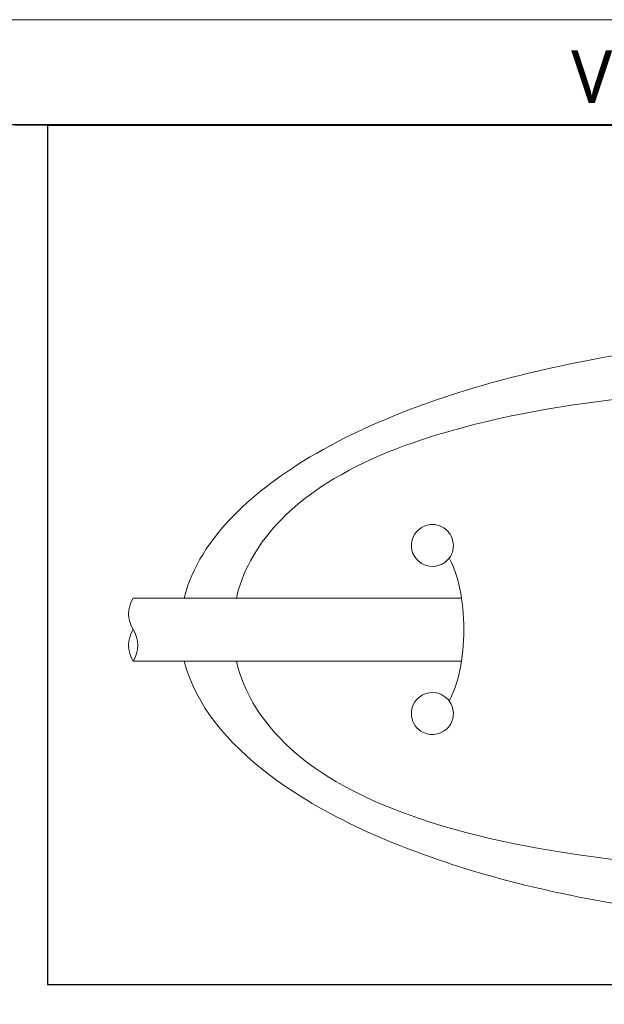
# Model space of a CAD drawing. Header units: millimetres. Extents: x -201 to 202, y 143 to 428.
# Tile 5 of 8: x 118 to 146, y 381 to 428. Entities that reach past the tile are written whole.
import ezdxf

# ---------------------------------------------------------------- set-up
doc = ezdxf.new("R2010")
doc.units = ezdxf.units.MM
doc.header["$LTSCALE"] = 0.25
doc.linetypes.add('HIDDEN', pattern=[9.525, 6.35, -3.175])
doc.layers.add('CABLE 3P', color=7, linetype='Continuous', lineweight=20)
doc.layers.add('CABLE TAG (BLUE)', color=7, linetype='Continuous', lineweight=20)
doc.layers.add('EMPTY LINE', color=252, linetype='Continuous', lineweight=0, plot=False)
doc.layers.add('FORM', color=7, linetype='Continuous')
doc.styles.add('VST_ﾒｲﾘｵ', font='meiryo.ttc', dxfattribs={"height": 2.5})

msp = doc.modelspace()

# ---------------------------------------------------------------- linework, layer by layer
at = {"layer": 'CABLE 3P', "color": 0}
for p, q in [((123.464, 400.214), (139.094, 400.214)), ((123.464, 397.214), (139.094, 397.214))]:
    msp.add_line(p, q, dxfattribs=at)
at = {"layer": 'CABLE 3P'}
for centre, start, end in [((124.664, 399.464), 147.9946, 212.0054), ((124.664, 397.964), 147.9946, 212.0054), ((122.264, 397.964), 327.9946, 32.0054)]:
    msp.add_arc(centre, 1.415, start, end, dxfattribs=at)
at = {"layer": 'CABLE TAG (BLUE)'}
msp.add_ellipse((137.703, 398.716), major_axis=(0, -4), ratio=0.375, start_param=0.558572, end_param=2.581653, dxfattribs=at)
for points, knots in [([(158.204, 412.716), (153.061, 412.713), (147.871, 412.207), (139.19, 410.214), (135.186, 408.891), (129.4, 405.452), (126.633, 403.184), (125.891, 400.214)], [5.600308, 5.600308, 5.600308, 5.600308, 7.925415, 7.925415, 9.67747, 9.67747, 10.999867, 10.999867, 10.999867, 10.999867]), ([(188.035, 400.214), (188.023, 400.264), (187.75, 401.391), (187.183, 402.431), (185.396, 404.653), (183.84, 405.718), (180.064, 407.602), (177.585, 408.319), (171.45, 409.623), (167.349, 410.027), (158.701, 410.447), (153.44, 410.367), (145.445, 409.616), (142.191, 409.143), (137.045, 407.775), (134.901, 407.007), (131.408, 404.933), (129.948, 403.662), (128.741, 401.42), (128.516, 400.826), (128.375, 400.214)], [0.010352, 0.010352, 0.010352, 0.010352, 0.011411, 0.0342329, 0.0342329, 0.0720131, 0.0720131, 0.124913, 0.124913, 0.2056756, 0.2056756, 0.3094605, 0.3094605, 0.3765415, 0.3765415, 0.4235639, 0.4235639, 0.4645895, 0.4645895, 0.4783476, 0.4783476, 0.4783476, 0.4783476]), ([(138.704, 402.715), (138.704, 402.966), (138.607, 403.214), (137.984, 403.879), (137.211, 403.803), (136.509, 402.698), (136.773, 401.955), (137.813, 401.635), (138.506, 401.874), (138.704, 402.505), (138.704, 402.715)], [0, 0, 0, 0, 0.402705, 0.402705, 1.451973, 1.451973, 2.505348, 2.505348, 3.172014, 3.505348, 3.505348, 3.505348, 3.505348]), ([(125.891, 397.214), (126.425, 395.091), (128.032, 393.272), (132.527, 389.812), (136.015, 388.347), (143.655, 385.975), (148.463, 385.201), (154.856, 384.771), (156.531, 384.713), (158.204, 384.713)], [11.46334, 11.46334, 11.46334, 11.46334, 12.506218, 12.506218, 14.05134, 14.05134, 16.209784, 16.209784, 16.974439, 16.974439, 16.974439, 16.974439]), ([(128.375, 397.214), (128.808, 395.325), (130.02, 393.766), (133.112, 391.301), (135.12, 390.383), (139.967, 388.739), (143.213, 388.146), (150.725, 387.222), (155.469, 387.036), (164.01, 387.166), (168.391, 387.451), (175.188, 388.53), (178.057, 389.171), (182.493, 390.939), (184.389, 391.972), (186.884, 394.458), (187.697, 395.75), (188.034, 397.214)], [0.5003303, 0.5003303, 0.5003303, 0.5003303, 0.5430809, 0.5430809, 0.5889376, 0.5889376, 0.6581862, 0.6581862, 0.7576155, 0.7576155, 0.8481387, 0.8481387, 0.9106062, 0.9106062, 0.9551761, 0.9551761, 0.988895, 0.988895, 0.988895, 0.988895]), ([(138.704, 394.715), (138.704, 394.869), (138.669, 395.022), (138.305, 395.75), (137.536, 395.899), (136.503, 394.99), (136.626, 394.117), (137.694, 393.615), (138.47, 393.805), (138.704, 394.487), (138.704, 394.715)], [0, 0, 0, 0, 0.225688, 0.225688, 1.181204, 1.181204, 2.231792, 2.231792, 2.898459, 3.231792, 3.231792, 3.231792, 3.231792])]:
    msp.add_open_spline(points, degree=3, knots=knots, dxfattribs=at)
at = {"layer": 'EMPTY LINE'}
msp.add_line((201.5, 427.75), (-201.5, 427.75), dxfattribs=at)
at = {"layer": 'FORM', "linetype": 'HIDDEN'}
msp.add_lwpolyline([(-196.5, 422.75), (196.5, 422.75), (196.5, 147.75), (-196.5, 147.75)], close=True, dxfattribs=at)
at = {"layer": 'FORM'}
for points in [[(-196.5, 422.75), (-196.5, 147.75), (-78.5, 147.75), (-78.5, 159.75), (16.5, 159.75), (16.5, 177.25), (196.5, 177.25), (196.5, 422.75), (-196.5, 422.75)], [(196.478, 422.716), (119.391, 422.716), (119.391, 381.809), (196.478, 381.809)]]:
    msp.add_lwpolyline(points, close=True, dxfattribs=at)

# ---------------------------------------------------------------- texts
at = {"layer": 'FORM', "insert": (194.5, 423.75), "char_height": 2.5, "attachment_point": 9, "style": 'VST_ﾒｲﾘｵ'}
msp.add_mtext('{\\fMeiryo|b0|i0|c128|p50;VS TECHNOLOGY CORPORATION}', dxfattribs=at)

doc.saveas('drawing.dxf')
